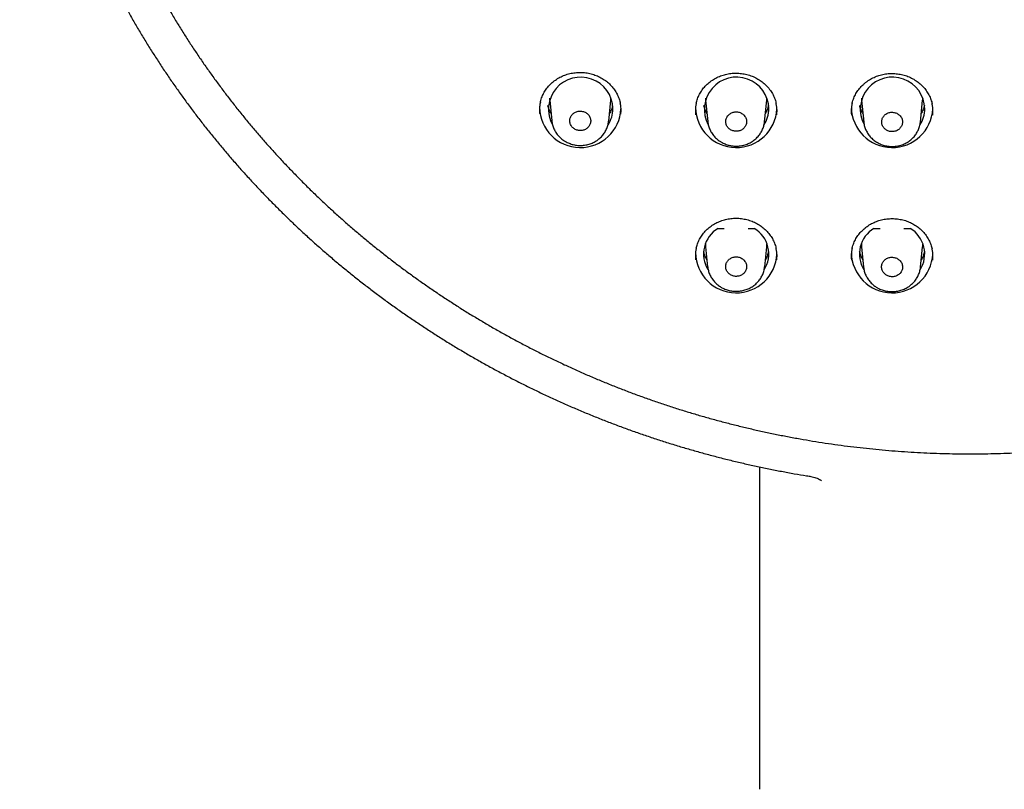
# Model space of a CAD drawing. Header units: millimetres. Extents: x 8 to 1128, y 12 to 2387.
# Tile 58 of 90: x 419 to 473, y 2204 to 2247. Entities that reach past the tile are written whole.
import ezdxf

# ---------------------------------------------------------------- set-up
doc = ezdxf.new("R2010")
doc.units = ezdxf.units.MM

msp = doc.modelspace()

# ---------------------------------------------------------------- linework, layer by layer
at = {"color": 7, "linetype": 'Continuous', "lineweight": 30}
for p, q in [((447.888, 2242.363), (448.005, 2241.228)), ((451.141, 2241.214), (451.259, 2242.363)), ((456.488, 2242.363), (456.609, 2241.185)), ((459.737, 2241.177), (459.859, 2242.363)), ((465.088, 2242.363), (465.211, 2241.162)), ((468.336, 2241.159), (468.459, 2242.363)), ((457.172, 2235.294), (457.518, 2235.294)), ((458.83, 2235.294), (459.175, 2235.294)), ((465.772, 2235.294), (466.118, 2235.294)), ((467.43, 2235.294), (467.775, 2235.294)), ((456.488, 2234.281), (456.601, 2233.184)), ((459.746, 2233.176), (459.859, 2234.281)), ((465.088, 2234.281), (465.203, 2233.161)), ((468.344, 2233.158), (468.459, 2234.281)), ((459.474, 2204.358), (459.474, 2222.14))]:
    msp.add_line(p, q, dxfattribs=at)
at = {"color": 7, "linetype": 'Continuous', "lineweight": 30, "flags": 128}
for points in [[(447.881, 2242.482), (447.886, 2242.387), (447.888, 2242.363)], [(451.259, 2242.363), (451.261, 2242.387), (451.266, 2242.482)], [(456.481, 2242.482), (456.486, 2242.387), (456.488, 2242.363)], [(459.859, 2242.363), (459.861, 2242.387), (459.866, 2242.482)], [(465.081, 2242.482), (465.086, 2242.387), (465.088, 2242.363)], [(468.459, 2242.363), (468.461, 2242.387), (468.466, 2242.482)], [(459.859, 2234.281), (459.861, 2234.306), (459.867, 2234.434)], [(468.459, 2234.281), (468.461, 2234.306), (468.467, 2234.434)]]:
    msp.add_lwpolyline(points, dxfattribs=at)
at = {"color": 7, "linetype": 'Continuous', "lineweight": 30}
for centre, radius, start, end in [((449.599, 2241.862), 1.778, 1.1353, 208.9518), ((458.199, 2241.861), 1.779, 1.1602, 208.3886), ((466.798, 2241.861), 1.779, 1.1745, 208.0624), ((449.576, 2242.004), 2.247, 180.7367, 357.2899), ((449.755, 2241.902), 1.623, 326.3069, 359.8487), ((458.175, 2242.004), 2.247, 180.8657, 357.2857), ((458.359, 2241.9), 1.618, 326.708, 359.8953), ((466.775, 2242.004), 2.247, 180.9669, 357.2824), ((466.959, 2241.9), 1.618, 326.8935, 359.8962), ((458.01, 2233.888), 1.637, 120.7799, 212.2675), ((458.337, 2233.888), 1.636, 327.3912, 59.22), ((466.61, 2233.888), 1.637, 120.7798, 211.973), ((466.937, 2233.888), 1.637, 327.6335, 59.2201), ((457.976, 2234.434), 1.496, 178.8434, 185.8578), ((466.576, 2234.434), 1.496, 178.8434, 185.8578), ((458.175, 2233.991), 2.247, 180.8284, 357.2869), ((466.775, 2233.991), 2.247, 180.9168, 357.284)]:
    msp.add_arc(centre, radius, start, end, dxfattribs=at)
for points, knots in [([(418.653, 2267.578), (418.654, 2267.562), (418.666, 2267.32), (418.699, 2266.854), (418.753, 2266.18), (418.818, 2265.506), (418.893, 2264.833), (418.977, 2264.162), (419.071, 2263.491), (419.175, 2262.822), (419.289, 2262.154), (419.412, 2261.487), (419.545, 2260.823), (419.688, 2260.16), (419.84, 2259.498), (420.002, 2258.839), (420.174, 2258.182), (420.355, 2257.528), (420.546, 2256.875), (420.746, 2256.226), (420.955, 2255.579), (421.174, 2254.934), (421.403, 2254.293), (421.64, 2253.654), (421.887, 2253.019), (422.143, 2252.387), (422.409, 2251.758), (422.683, 2251.133), (422.967, 2250.511), (423.26, 2249.893), (423.561, 2249.279), (423.872, 2248.669), (424.191, 2248.063), (424.52, 2247.461), (424.857, 2246.863), (425.202, 2246.27), (425.556, 2245.681), (425.919, 2245.097), (426.291, 2244.517), (426.67, 2243.943), (427.058, 2243.373), (427.455, 2242.808), (427.859, 2242.249), (428.272, 2241.695), (428.693, 2241.146), (429.121, 2240.603), (429.558, 2240.065), (430.002, 2239.533), (430.454, 2239.006), (430.914, 2238.486), (431.381, 2237.971), (431.856, 2237.463), (432.338, 2236.961), (432.827, 2236.465), (433.323, 2235.975), (433.827, 2235.492), (434.338, 2235.015), (434.855, 2234.545), (435.379, 2234.082), (435.91, 2233.625), (436.448, 2233.176), (436.992, 2232.733), (437.542, 2232.297), (438.099, 2231.869), (438.662, 2231.447), (439.231, 2231.033), (439.806, 2230.627), (440.387, 2230.228), (440.974, 2229.836), (441.566, 2229.452), (442.164, 2229.075), (442.768, 2228.707), (443.376, 2228.346), (443.99, 2227.993), (444.609, 2227.648), (445.233, 2227.311), (445.862, 2226.982), (446.495, 2226.661), (447.133, 2226.349), (447.776, 2226.044), (448.423, 2225.748), (449.074, 2225.46), (449.73, 2225.181), (450.389, 2224.91), (451.052, 2224.648), (451.719, 2224.394), (452.39, 2224.149), (453.064, 2223.913), (453.742, 2223.685), (454.423, 2223.466), (455.107, 2223.256), (455.794, 2223.055), (456.483, 2222.862), (457.176, 2222.679), (457.871, 2222.504), (458.569, 2222.338), (459.269, 2222.182), (459.971, 2222.034), (460.675, 2221.896), (461.369, 2221.769), (461.876, 2221.682), (462.148, 2221.638), (462.195, 2221.63)], [0, 0, 0, 0, 0.000722, 0.010899, 0.021076, 0.031253, 0.04143, 0.051607, 0.061784, 0.071961, 0.082138, 0.092315, 0.102492, 0.11267, 0.122847, 0.133024, 0.143202, 0.153379, 0.163557, 0.173735, 0.183912, 0.19409, 0.204268, 0.214446, 0.224624, 0.234803, 0.244981, 0.25516, 0.265338, 0.275517, 0.285696, 0.295875, 0.306054, 0.316233, 0.326412, 0.336592, 0.346771, 0.356951, 0.36713, 0.37731, 0.38749, 0.397671, 0.407851, 0.418031, 0.428212, 0.438393, 0.448573, 0.458754, 0.468935, 0.479116, 0.489298, 0.499479, 0.509661, 0.519842, 0.530024, 0.540206, 0.550388, 0.56057, 0.570753, 0.580935, 0.591117, 0.6013, 0.611483, 0.621666, 0.631849, 0.642032, 0.652215, 0.662398, 0.672581, 0.682765, 0.692948, 0.703132, 0.713316, 0.723499, 0.733683, 0.743867, 0.754051, 0.764235, 0.77442, 0.784604, 0.794788, 0.804973, 0.815157, 0.825342, 0.835526, 0.845711, 0.855896, 0.866081, 0.876265, 0.88645, 0.896635, 0.90682, 0.917005, 0.927191, 0.937376, 0.947561, 0.957746, 0.967931, 0.978117, 0.988302, 0.997951, 1, 1, 1, 1]), ([(421.131, 2263.495), (421.146, 2263.394), (421.195, 2263.074), (421.287, 2262.536), (421.407, 2261.883), (421.537, 2261.231), (421.677, 2260.581), (421.826, 2259.933), (421.985, 2259.287), (422.154, 2258.643), (422.332, 2258.002), (422.519, 2257.363), (422.716, 2256.726), (422.923, 2256.092), (423.139, 2255.461), (423.364, 2254.832), (423.599, 2254.207), (423.843, 2253.585), (424.096, 2252.966), (424.358, 2252.351), (424.63, 2251.739), (424.91, 2251.13), (425.2, 2250.526), (425.498, 2249.925), (425.806, 2249.328), (426.122, 2248.735), (426.447, 2248.147), (426.781, 2247.563), (427.123, 2246.983), (427.474, 2246.408), (427.833, 2245.837), (428.201, 2245.272), (428.578, 2244.711), (428.962, 2244.155), (429.355, 2243.604), (429.756, 2243.059), (430.165, 2242.518), (430.582, 2241.984), (431.007, 2241.454), (431.44, 2240.931), (431.881, 2240.413), (432.329, 2239.901), (432.785, 2239.395), (433.248, 2238.895), (433.719, 2238.401), (434.197, 2237.913), (434.682, 2237.432), (435.174, 2236.957), (435.673, 2236.488), (436.179, 2236.027), (436.692, 2235.571), (437.212, 2235.123), (437.739, 2234.682), (438.271, 2234.247), (438.811, 2233.82), (439.356, 2233.399), (439.908, 2232.986), (440.466, 2232.58), (441.03, 2232.182), (441.599, 2231.791), (442.175, 2231.407), (442.756, 2231.031), (443.343, 2230.663), (443.935, 2230.303), (444.532, 2229.95), (445.135, 2229.605), (445.742, 2229.268), (446.355, 2228.94), (446.972, 2228.619), (447.594, 2228.306), (448.221, 2228.002), (448.852, 2227.706), (449.488, 2227.418), (450.128, 2227.139), (450.771, 2226.868), (451.419, 2226.605), (452.071, 2226.351), (452.726, 2226.106), (453.385, 2225.869), (454.048, 2225.641), (454.713, 2225.421), (455.382, 2225.211), (456.054, 2225.009), (456.729, 2224.816), (457.407, 2224.632), (458.087, 2224.457), (458.77, 2224.291), (459.455, 2224.134), (460.143, 2223.986), (460.833, 2223.846), (461.525, 2223.716), (462.218, 2223.596), (462.913, 2223.484), (463.61, 2223.381), (464.309, 2223.288), (465.008, 2223.203), (465.709, 2223.128), (466.411, 2223.062), (467.114, 2223.006), (467.818, 2222.958), (468.522, 2222.92), (469.227, 2222.891), (469.932, 2222.872), (470.637, 2222.861), (471.343, 2222.86), (472.048, 2222.868), (472.753, 2222.886), (473.458, 2222.912), (474.163, 2222.948), (474.866, 2222.994), (475.569, 2223.048), (476.272, 2223.112), (476.973, 2223.185), (477.673, 2223.267), (478.371, 2223.358), (479.069, 2223.459), (479.764, 2223.568), (480.459, 2223.687), (481.151, 2223.815), (481.841, 2223.952), (482.529, 2224.098), (483.215, 2224.253), (483.898, 2224.417), (484.579, 2224.59), (485.258, 2224.772), (485.933, 2224.963), (486.606, 2225.162), (487.276, 2225.371), (487.942, 2225.588), (488.605, 2225.814), (489.265, 2226.049), (489.921, 2226.292), (490.574, 2226.544), (491.223, 2226.805), (491.868, 2227.074), (492.508, 2227.351), (493.145, 2227.637), (493.777, 2227.931), (494.405, 2228.233), (495.028, 2228.544), (495.647, 2228.863), (496.26, 2229.19), (496.869, 2229.525), (497.473, 2229.868), (498.072, 2230.219), (498.665, 2230.577), (499.253, 2230.944), (499.835, 2231.318), (500.412, 2231.699), (500.983, 2232.089), (501.549, 2232.485), (502.108, 2232.89), (502.661, 2233.301), (503.208, 2233.72), (503.749, 2234.145), (504.283, 2234.578), (504.811, 2235.018), (505.333, 2235.465), (505.847, 2235.918), (506.355, 2236.379), (506.856, 2236.846), (507.35, 2237.319), (507.837, 2237.799), (508.316, 2238.285), (508.789, 2238.778), (509.254, 2239.276), (509.711, 2239.781), (510.161, 2240.292), (510.604, 2240.808), (511.038, 2241.33), (511.465, 2241.858), (511.884, 2242.392), (512.295, 2242.931), (512.698, 2243.475), (513.093, 2244.024), (513.48, 2244.579), (513.858, 2245.139), (514.228, 2245.703), (514.589, 2246.273), (514.942, 2246.847), (515.287, 2247.426), (515.623, 2248.009), (515.95, 2248.596), (516.268, 2249.188), (516.577, 2249.784), (516.878, 2250.384), (517.17, 2250.987), (517.452, 2251.595), (517.726, 2252.206), (517.99, 2252.821), (518.246, 2253.439), (518.492, 2254.06), (518.729, 2254.685), (518.956, 2255.313), (519.174, 2255.943), (519.383, 2256.576), (519.582, 2257.213), (519.772, 2257.851), (519.953, 2258.492), (520.123, 2259.135), (520.285, 2259.781), (520.436, 2260.429), (520.578, 2261.078), (520.71, 2261.729), (520.833, 2262.382), (520.945, 2263.037), (521.019, 2263.491), (521.052, 2263.726), (521.055, 2263.743)], [0, 0, 0, 0, 0.002261, 0.007149, 0.012036, 0.016924, 0.021812, 0.026699, 0.031587, 0.036474, 0.041362, 0.04625, 0.051137, 0.056025, 0.060913, 0.065801, 0.070688, 0.075576, 0.080464, 0.085352, 0.09024, 0.095128, 0.100016, 0.104904, 0.109792, 0.11468, 0.119568, 0.124457, 0.129345, 0.134233, 0.139121, 0.14401, 0.148898, 0.153786, 0.158675, 0.163563, 0.168452, 0.17334, 0.178229, 0.183118, 0.188006, 0.192895, 0.197784, 0.202673, 0.207562, 0.21245, 0.217339, 0.222228, 0.227117, 0.232006, 0.236895, 0.241785, 0.246674, 0.251563, 0.256452, 0.261341, 0.266231, 0.27112, 0.276009, 0.280899, 0.285788, 0.290677, 0.295567, 0.300456, 0.305346, 0.310235, 0.315125, 0.320014, 0.324904, 0.329794, 0.334683, 0.339573, 0.344463, 0.349352, 0.354242, 0.359132, 0.364022, 0.368912, 0.373801, 0.378691, 0.383581, 0.388471, 0.393361, 0.398251, 0.403141, 0.408031, 0.41292, 0.41781, 0.4227, 0.42759, 0.43248, 0.43737, 0.44226, 0.44715, 0.45204, 0.45693, 0.46182, 0.466711, 0.471601, 0.476491, 0.481381, 0.486271, 0.491161, 0.496051, 0.500941, 0.505831, 0.510721, 0.515611, 0.520501, 0.525391, 0.530281, 0.535171, 0.540061, 0.544952, 0.549842, 0.554732, 0.559622, 0.564512, 0.569402, 0.574292, 0.579182, 0.584072, 0.588962, 0.593852, 0.598742, 0.603632, 0.608522, 0.613412, 0.618301, 0.623191, 0.628081, 0.632971, 0.637861, 0.642751, 0.647641, 0.65253, 0.65742, 0.66231, 0.6672, 0.672089, 0.676979, 0.681869, 0.686758, 0.691648, 0.696538, 0.701427, 0.706317, 0.711206, 0.716096, 0.720985, 0.725875, 0.730764, 0.735654, 0.740543, 0.745432, 0.750322, 0.755211, 0.7601, 0.764989, 0.769878, 0.774768, 0.779657, 0.784546, 0.789435, 0.794324, 0.799213, 0.804101, 0.80899, 0.813879, 0.818768, 0.823657, 0.828545, 0.833434, 0.838323, 0.843211, 0.8481, 0.852988, 0.857877, 0.862765, 0.867654, 0.872542, 0.87743, 0.882319, 0.887207, 0.892095, 0.896983, 0.901871, 0.906759, 0.911647, 0.916535, 0.921423, 0.926311, 0.931199, 0.936087, 0.940975, 0.945863, 0.950751, 0.955638, 0.960526, 0.965414, 0.970301, 0.975189, 0.980077, 0.984964, 0.989852, 0.99474, 0.999627, 1, 1, 1, 1]), ([(447.372, 2242.249), (447.38, 2242.286), (447.399, 2242.369), (447.439, 2242.493), (447.49, 2242.622), (447.549, 2242.746), (447.618, 2242.865), (447.695, 2242.979), (447.78, 2243.09), (447.874, 2243.196), (447.976, 2243.296), (448.085, 2243.391), (448.201, 2243.479), (448.323, 2243.559), (448.45, 2243.632), (448.582, 2243.697), (448.717, 2243.753), (448.856, 2243.8), (448.996, 2243.838), (449.139, 2243.867), (449.285, 2243.888), (449.432, 2243.9), (449.581, 2243.903), (449.73, 2243.897), (449.879, 2243.881), (450.027, 2243.857), (450.172, 2243.824), (450.314, 2243.783), (450.453, 2243.733), (450.587, 2243.675), (450.716, 2243.609), (450.84, 2243.535), (450.959, 2243.454), (451.072, 2243.365), (451.18, 2243.269), (451.281, 2243.166), (451.375, 2243.058), (451.461, 2242.944), (451.539, 2242.825), (451.607, 2242.702), (451.667, 2242.576), (451.717, 2242.447), (451.755, 2242.327), (451.772, 2242.249), (451.779, 2242.216)], [0, 0, 0, 0, 0.020111, 0.044505, 0.068683, 0.092595, 0.116262, 0.139921, 0.163852, 0.187961, 0.21221, 0.236555, 0.260946, 0.285322, 0.309627, 0.33382, 0.357867, 0.381745, 0.405416, 0.429046, 0.452848, 0.476781, 0.500827, 0.524956, 0.549135, 0.573322, 0.597473, 0.621555, 0.645541, 0.669414, 0.693124, 0.716797, 0.740639, 0.764632, 0.788751, 0.812964, 0.837236, 0.861528, 0.885795, 0.910006, 0.934139, 0.958181, 0.982024, 1, 1, 1, 1]), ([(455.97, 2242.202), (455.978, 2242.239), (455.996, 2242.321), (456.036, 2242.445), (456.087, 2242.574), (456.147, 2242.698), (456.215, 2242.818), (456.292, 2242.932), (456.377, 2243.043), (456.471, 2243.149), (456.573, 2243.25), (456.682, 2243.345), (456.798, 2243.433), (456.92, 2243.514), (457.047, 2243.588), (457.179, 2243.653), (457.314, 2243.709), (457.453, 2243.757), (457.593, 2243.796), (457.736, 2243.825), (457.882, 2243.847), (458.029, 2243.859), (458.178, 2243.862), (458.327, 2243.857), (458.476, 2243.842), (458.624, 2243.819), (458.77, 2243.786), (458.912, 2243.745), (459.051, 2243.696), (459.185, 2243.638), (459.314, 2243.573), (459.438, 2243.499), (459.557, 2243.418), (459.671, 2243.33), (459.779, 2243.235), (459.88, 2243.132), (459.974, 2243.024), (460.061, 2242.91), (460.138, 2242.792), (460.208, 2242.669), (460.268, 2242.543), (460.318, 2242.415), (460.356, 2242.293), (460.374, 2242.214), (460.381, 2242.18)], [0, 0, 0, 0, 0.019875, 0.044259, 0.068425, 0.092326, 0.115981, 0.139622, 0.163535, 0.187626, 0.211858, 0.236187, 0.260562, 0.284923, 0.309214, 0.333392, 0.357425, 0.38129, 0.404948, 0.42856, 0.452347, 0.476266, 0.500299, 0.524416, 0.548584, 0.572763, 0.596907, 0.620983, 0.644964, 0.668832, 0.69254, 0.716207, 0.740043, 0.76403, 0.788144, 0.812354, 0.836623, 0.860915, 0.885182, 0.909395, 0.933531, 0.957576, 0.981448, 1, 1, 1, 1]), ([(464.568, 2242.176), (464.577, 2242.212), (464.595, 2242.294), (464.635, 2242.418), (464.686, 2242.548), (464.745, 2242.672), (464.814, 2242.791), (464.89, 2242.906), (464.976, 2243.017), (465.07, 2243.124), (465.171, 2243.225), (465.281, 2243.32), (465.397, 2243.409), (465.519, 2243.49), (465.646, 2243.564), (465.777, 2243.63), (465.913, 2243.687), (466.051, 2243.735), (466.192, 2243.774), (466.335, 2243.804), (466.48, 2243.826), (466.628, 2243.838), (466.776, 2243.842), (466.926, 2243.837), (467.075, 2243.823), (467.223, 2243.8), (467.368, 2243.768), (467.511, 2243.728), (467.65, 2243.679), (467.784, 2243.621), (467.913, 2243.556), (468.037, 2243.483), (468.156, 2243.403), (468.27, 2243.315), (468.378, 2243.219), (468.48, 2243.118), (468.574, 2243.01), (468.66, 2242.896), (468.738, 2242.778), (468.807, 2242.656), (468.868, 2242.53), (468.918, 2242.401), (468.957, 2242.279), (468.974, 2242.2), (468.982, 2242.165)], [0, 0, 0, 0, 0.019746, 0.044124, 0.068284, 0.092178, 0.115824, 0.139454, 0.163357, 0.187437, 0.211658, 0.235976, 0.260342, 0.284694, 0.308977, 0.333147, 0.357171, 0.381027, 0.404679, 0.428282, 0.452061, 0.475975, 0.500002, 0.524115, 0.54828, 0.572457, 0.596601, 0.620676, 0.644658, 0.668527, 0.692238, 0.715907, 0.739745, 0.763735, 0.787852, 0.812065, 0.836339, 0.860635, 0.884908, 0.909128, 0.933271, 0.957324, 0.981205, 1, 1, 1, 1]), ([(447.372, 2242.253), (447.359, 2242.189), (447.33, 2242.047), (447.318, 2241.832), (447.332, 2241.683), (447.338, 2241.613)], [0, 0, 0, 0, 0.306892, 0.672363, 1, 1, 1, 1]), ([(447.962, 2241.64), (447.957, 2241.648), (447.93, 2241.693), (447.889, 2241.777), (447.84, 2241.892), (447.806, 2241.994), (447.791, 2242.057), (447.786, 2242.08)], [0, 0, 0, 0, 0.061194, 0.323591, 0.586505, 0.849916, 1, 1, 1, 1]), ([(451.362, 2242.083), (451.357, 2242.061), (451.343, 2241.999), (451.309, 2241.898), (451.261, 2241.782), (451.219, 2241.696), (451.191, 2241.65), (451.185, 2241.64)], [0, 0, 0, 0, 0.141972, 0.405007, 0.667697, 0.929975, 1, 1, 1, 1]), ([(451.812, 2241.594), (451.818, 2241.663), (451.83, 2241.81), (451.818, 2242.02), (451.79, 2242.158), (451.778, 2242.22)], [0, 0, 0, 0, 0.329494, 0.703517, 1, 1, 1, 1]), ([(455.969, 2242.206), (455.956, 2242.142), (455.928, 2242), (455.916, 2241.785), (455.929, 2241.636), (455.935, 2241.565)], [0, 0, 0, 0, 0.304916, 0.670361, 1, 1, 1, 1]), ([(456.562, 2241.64), (456.557, 2241.648), (456.53, 2241.693), (456.489, 2241.777), (456.44, 2241.892), (456.406, 2241.994), (456.391, 2242.057), (456.386, 2242.08)], [0, 0, 0, 0, 0.061194, 0.323591, 0.586505, 0.849916, 1, 1, 1, 1]), ([(459.962, 2242.083), (459.957, 2242.061), (459.943, 2241.999), (459.909, 2241.898), (459.861, 2241.782), (459.819, 2241.696), (459.791, 2241.65), (459.785, 2241.64)], [0, 0, 0, 0, 0.141972, 0.405006, 0.667696, 0.929974, 1, 1, 1, 1]), ([(460.413, 2241.557), (460.419, 2241.625), (460.432, 2241.772), (460.42, 2241.983), (460.392, 2242.122), (460.38, 2242.184)], [0, 0, 0, 0, 0.327053, 0.700792, 1, 1, 1, 1]), ([(464.568, 2242.18), (464.555, 2242.116), (464.527, 2241.974), (464.514, 2241.759), (464.528, 2241.61), (464.534, 2241.539)], [0, 0, 0, 0, 0.303064, 0.668496, 1, 1, 1, 1]), ([(465.162, 2241.64), (465.157, 2241.648), (465.13, 2241.693), (465.089, 2241.777), (465.04, 2241.892), (465.006, 2241.994), (464.991, 2242.057), (464.986, 2242.08)], [0, 0, 0, 0, 0.061193, 0.323591, 0.586504, 0.849916, 1, 1, 1, 1]), ([(468.562, 2242.083), (468.557, 2242.061), (468.543, 2241.999), (468.509, 2241.898), (468.461, 2241.782), (468.419, 2241.696), (468.391, 2241.65), (468.385, 2241.64)], [0, 0, 0, 0, 0.141972, 0.405006, 0.667696, 0.929974, 1, 1, 1, 1]), ([(469.014, 2241.541), (469.02, 2241.609), (469.033, 2241.756), (469.021, 2241.967), (468.993, 2242.106), (468.98, 2242.169)], [0, 0, 0, 0, 0.324684, 0.697959, 1, 1, 1, 1]), ([(450.022, 2241.564), (450.001, 2241.587), (449.958, 2241.632), (449.879, 2241.686), (449.792, 2241.728), (449.699, 2241.756), (449.602, 2241.768), (449.505, 2241.766), (449.409, 2241.748), (449.318, 2241.716), (449.234, 2241.669), (449.16, 2241.611), (449.098, 2241.541), (449.049, 2241.463), (449.015, 2241.377), (448.997, 2241.288), (448.995, 2241.197), (449.01, 2241.107), (449.041, 2241.02), (449.086, 2240.94), (449.146, 2240.867), (449.218, 2240.805), (449.3, 2240.755), (449.389, 2240.719), (449.484, 2240.697), (449.581, 2240.69), (449.679, 2240.698), (449.773, 2240.721), (449.861, 2240.759), (449.941, 2240.81), (450.012, 2240.874), (450.069, 2240.947), (450.113, 2241.028), (450.141, 2241.115), (450.153, 2241.205), (450.148, 2241.296), (450.127, 2241.385), (450.088, 2241.477), (450.046, 2241.533), (450.022, 2241.564)], [0, 0, 0, 0, 0.026447, 0.053661, 0.080109, 0.107323, 0.133771, 0.160986, 0.187443, 0.214666, 0.241134, 0.268369, 0.294847, 0.322092, 0.348573, 0.375822, 0.402299, 0.429544, 0.456011, 0.483247, 0.509703, 0.536926, 0.563375, 0.59059, 0.617037, 0.644251, 0.670705, 0.697925, 0.724389, 0.751621, 0.778096, 0.805338, 0.831819, 0.859067, 0.885546, 0.912793, 0.939264, 0.966503, 1, 1, 1, 1]), ([(458.62, 2241.524), (458.599, 2241.546), (458.556, 2241.591), (458.478, 2241.645), (458.391, 2241.687), (458.298, 2241.714), (458.201, 2241.726), (458.105, 2241.723), (458.009, 2241.705), (457.919, 2241.673), (457.835, 2241.626), (457.762, 2241.567), (457.699, 2241.498), (457.651, 2241.42), (457.617, 2241.334), (457.599, 2241.246), (457.597, 2241.155), (457.612, 2241.065), (457.643, 2240.979), (457.688, 2240.899), (457.748, 2240.827), (457.819, 2240.765), (457.901, 2240.716), (457.99, 2240.68), (458.085, 2240.658), (458.182, 2240.651), (458.279, 2240.66), (458.372, 2240.683), (458.461, 2240.721), (458.541, 2240.772), (458.611, 2240.836), (458.667, 2240.909), (458.711, 2240.99), (458.739, 2241.076), (458.751, 2241.167), (458.746, 2241.257), (458.725, 2241.346), (458.686, 2241.438), (458.644, 2241.493), (458.62, 2241.524)], [0, 0, 0, 0, 0.026452, 0.053671, 0.080124, 0.107343, 0.133794, 0.161011, 0.187465, 0.214685, 0.241146, 0.268375, 0.294845, 0.322082, 0.348558, 0.375802, 0.402279, 0.429524, 0.455995, 0.483235, 0.509699, 0.53693, 0.563385, 0.590607, 0.617058, 0.644276, 0.670728, 0.697947, 0.724405, 0.751631, 0.778098, 0.805333, 0.831808, 0.85905, 0.885527, 0.912772, 0.939246, 0.966488, 1, 1, 1, 1]), ([(467.219, 2241.505), (467.198, 2241.527), (467.155, 2241.572), (467.076, 2241.625), (466.99, 2241.666), (466.897, 2241.693), (466.801, 2241.705), (466.704, 2241.702), (466.608, 2241.683), (466.518, 2241.651), (466.435, 2241.604), (466.362, 2241.545), (466.3, 2241.475), (466.251, 2241.397), (466.218, 2241.312), (466.2, 2241.223), (466.199, 2241.132), (466.213, 2241.043), (466.244, 2240.957), (466.29, 2240.877), (466.349, 2240.806), (466.421, 2240.745), (466.503, 2240.695), (466.591, 2240.66), (466.686, 2240.638), (466.783, 2240.632), (466.88, 2240.641), (466.973, 2240.665), (467.061, 2240.703), (467.141, 2240.754), (467.21, 2240.818), (467.267, 2240.891), (467.31, 2240.972), (467.338, 2241.058), (467.35, 2241.149), (467.345, 2241.239), (467.324, 2241.327), (467.285, 2241.419), (467.243, 2241.474), (467.219, 2241.505)], [0, 0, 0, 0, 0.026458, 0.053682, 0.08014, 0.107365, 0.133819, 0.16104, 0.187493, 0.214712, 0.241168, 0.268391, 0.294855, 0.322085, 0.348556, 0.375794, 0.402269, 0.429512, 0.455986, 0.483229, 0.509698, 0.536935, 0.563397, 0.590626, 0.617081, 0.644303, 0.670756, 0.697975, 0.72443, 0.751651, 0.778112, 0.80534, 0.831809, 0.859045, 0.885519, 0.912761, 0.939236, 0.966479, 1, 1, 1, 1]), ([(448.006, 2241.225), (448.01, 2241.192), (448.018, 2241.121), (448.042, 2241.012), (448.076, 2240.9), (448.12, 2240.791), (448.173, 2240.684), (448.234, 2240.581), (448.305, 2240.482), (448.383, 2240.389), (448.47, 2240.301), (448.563, 2240.221), (448.649, 2240.157), (448.705, 2240.122), (448.726, 2240.109)], [0, 0, 0, 0, 0.072795, 0.159153, 0.244235, 0.330264, 0.417075, 0.504576, 0.592628, 0.681061, 0.769679, 0.858272, 0.946704, 1, 1, 1, 1]), ([(448.726, 2240.109), (448.747, 2240.096), (448.803, 2240.063), (448.898, 2240.016), (449.012, 2239.97), (449.13, 2239.932), (449.251, 2239.903), (449.375, 2239.883), (449.501, 2239.872), (449.627, 2239.87), (449.753, 2239.878), (449.877, 2239.896), (449.998, 2239.923), (450.116, 2239.959), (450.231, 2240.003), (450.342, 2240.057), (450.449, 2240.119), (450.552, 2240.189), (450.648, 2240.267), (450.738, 2240.352), (450.82, 2240.443), (450.892, 2240.539), (450.956, 2240.64), (451.011, 2240.744), (451.057, 2240.853), (451.094, 2240.966), (451.122, 2241.082), (451.137, 2241.166), (451.14, 2241.211), (451.14, 2241.216)], [0, 0, 0, 0, 0.023125, 0.061447, 0.099958, 0.138776, 0.177858, 0.217141, 0.256551, 0.295974, 0.33533, 0.374544, 0.41352, 0.451854, 0.490452, 0.529421, 0.56868, 0.608123, 0.647597, 0.686958, 0.726085, 0.764868, 0.802757, 0.840758, 0.879027, 0.917529, 0.956207, 0.994994, 1, 1, 1, 1]), ([(456.61, 2241.18), (456.615, 2241.143), (456.624, 2241.067), (456.65, 2240.955), (456.686, 2240.844), (456.73, 2240.735), (456.784, 2240.629), (456.847, 2240.527), (456.919, 2240.429), (456.998, 2240.336), (457.085, 2240.25), (457.179, 2240.171), (457.262, 2240.111), (457.315, 2240.078), (457.332, 2240.068)], [0, 0, 0, 0, 0.082258, 0.168455, 0.253526, 0.339623, 0.42649, 0.514033, 0.60211, 0.690551, 0.779151, 0.867712, 0.956103, 1, 1, 1, 1]), ([(457.332, 2240.068), (457.353, 2240.055), (457.409, 2240.023), (457.504, 2239.976), (457.618, 2239.93), (457.736, 2239.893), (457.857, 2239.864), (457.981, 2239.845), (458.107, 2239.835), (458.233, 2239.834), (458.359, 2239.842), (458.482, 2239.861), (458.603, 2239.888), (458.721, 2239.925), (458.835, 2239.97), (458.946, 2240.024), (459.053, 2240.087), (459.155, 2240.158), (459.251, 2240.236), (459.34, 2240.321), (459.421, 2240.413), (459.493, 2240.509), (459.556, 2240.61), (459.61, 2240.715), (459.656, 2240.824), (459.693, 2240.937), (459.719, 2241.053), (459.734, 2241.134), (459.736, 2241.177), (459.736, 2241.179)], [0, 0, 0, 0, 0.023202, 0.06161, 0.10021, 0.13912, 0.178294, 0.217671, 0.257174, 0.296691, 0.33614, 0.375447, 0.414512, 0.452932, 0.491632, 0.530705, 0.570069, 0.609616, 0.649193, 0.688655, 0.727883, 0.766757, 0.804739, 0.842853, 0.881235, 0.919847, 0.958634, 0.997526, 1, 1, 1, 1]), ([(465.212, 2241.157), (465.212, 2241.156), (465.215, 2241.116), (465.229, 2241.037), (465.255, 2240.923), (465.292, 2240.812), (465.337, 2240.704), (465.392, 2240.598), (465.455, 2240.496), (465.527, 2240.399), (465.607, 2240.308), (465.695, 2240.222), (465.79, 2240.144), (465.871, 2240.086), (465.922, 2240.055), (465.937, 2240.045)], [0, 0, 0, 0, 0.0023513, 0.0893367, 0.1752299, 0.2600945, 0.3460074, 0.4326815, 0.5200205, 0.6078823, 0.6960969, 0.7844598, 0.8727761, 0.9609185, 1, 1, 1, 1]), ([(465.937, 2240.045), (465.958, 2240.033), (466.015, 2240), (466.11, 2239.955), (466.224, 2239.909), (466.342, 2239.873), (466.463, 2239.845), (466.587, 2239.826), (466.713, 2239.816), (466.839, 2239.816), (466.964, 2239.825), (467.088, 2239.844), (467.208, 2239.872), (467.326, 2239.909), (467.44, 2239.955), (467.55, 2240.01), (467.657, 2240.073), (467.759, 2240.144), (467.854, 2240.223), (467.943, 2240.309), (468.024, 2240.401), (468.095, 2240.497), (468.158, 2240.598), (468.211, 2240.704), (468.256, 2240.813), (468.292, 2240.926), (468.32, 2241.042), (468.33, 2241.12), (468.335, 2241.159)], [0, 0, 0, 0, 0.0232852, 0.0618007, 0.1005101, 0.1395304, 0.1788172, 0.2183078, 0.2579255, 0.297557, 0.3371196, 0.3765409, 0.4157188, 0.4542492, 0.4930692, 0.5322637, 0.5717498, 0.6114206, 0.6511211, 0.6907071, 0.730057, 0.7690492, 0.8071475, 0.8453896, 0.8838997, 0.9226395, 0.9615525, 1, 1, 1, 1]), ([(455.97, 2234.203), (455.978, 2234.239), (455.997, 2234.321), (456.037, 2234.445), (456.087, 2234.573), (456.147, 2234.697), (456.215, 2234.816), (456.292, 2234.931), (456.377, 2235.041), (456.471, 2235.147), (456.572, 2235.248), (456.682, 2235.342), (456.797, 2235.43), (456.919, 2235.511), (457.047, 2235.585), (457.178, 2235.649), (457.313, 2235.706), (457.452, 2235.753), (457.592, 2235.792), (457.735, 2235.822), (457.88, 2235.843), (458.028, 2235.855), (458.177, 2235.859), (458.326, 2235.854), (458.475, 2235.839), (458.622, 2235.816), (458.768, 2235.784), (458.911, 2235.743), (459.049, 2235.693), (459.183, 2235.636), (459.313, 2235.571), (459.437, 2235.498), (459.556, 2235.417), (459.669, 2235.329), (459.777, 2235.234), (459.879, 2235.132), (459.973, 2235.024), (460.059, 2234.911), (460.137, 2234.793), (460.206, 2234.671), (460.266, 2234.545), (460.317, 2234.417), (460.355, 2234.295), (460.373, 2234.216), (460.381, 2234.18)], [0, 0, 0, 0, 0.01978, 0.044164, 0.06833, 0.092229, 0.115883, 0.139522, 0.163432, 0.187518, 0.211744, 0.236064, 0.260431, 0.284781, 0.309061, 0.333226, 0.357245, 0.381096, 0.40474, 0.428337, 0.452108, 0.476013, 0.50003, 0.524132, 0.548285, 0.572448, 0.596575, 0.620634, 0.644597, 0.668447, 0.692138, 0.715789, 0.73961, 0.763583, 0.787684, 0.811881, 0.836139, 0.860421, 0.884679, 0.908883, 0.933012, 0.95705, 0.980917, 1, 1, 1, 1]), ([(464.569, 2234.176), (464.577, 2234.213), (464.595, 2234.294), (464.635, 2234.418), (464.686, 2234.547), (464.745, 2234.671), (464.813, 2234.79), (464.89, 2234.904), (464.975, 2235.015), (465.069, 2235.121), (465.171, 2235.222), (465.28, 2235.317), (465.396, 2235.406), (465.517, 2235.487), (465.645, 2235.561), (465.776, 2235.626), (465.911, 2235.683), (466.05, 2235.731), (466.19, 2235.77), (466.333, 2235.8), (466.478, 2235.822), (466.626, 2235.835), (466.775, 2235.839), (466.924, 2235.834), (467.073, 2235.82), (467.221, 2235.797), (467.366, 2235.765), (467.509, 2235.725), (467.648, 2235.676), (467.782, 2235.619), (467.911, 2235.554), (468.035, 2235.482), (468.154, 2235.402), (468.268, 2235.314), (468.376, 2235.219), (468.478, 2235.118), (468.572, 2235.01), (468.659, 2234.897), (468.737, 2234.779), (468.806, 2234.657), (468.866, 2234.532), (468.917, 2234.404), (468.956, 2234.281), (468.974, 2234.201), (468.982, 2234.165)], [0, 0, 0, 0, 0.019588, 0.043965, 0.068124, 0.092014, 0.115658, 0.139284, 0.163181, 0.187255, 0.211469, 0.235779, 0.260134, 0.284475, 0.308744, 0.3329, 0.35691, 0.380751, 0.404385, 0.427973, 0.451736, 0.475634, 0.499645, 0.523742, 0.547892, 0.572052, 0.596179, 0.620238, 0.644202, 0.668053, 0.691747, 0.7154, 0.739224, 0.7632, 0.787304, 0.811505, 0.835768, 0.860054, 0.884319, 0.90853, 0.932667, 0.956713, 0.980589, 1, 1, 1, 1]), ([(455.97, 2234.207), (455.957, 2234.143), (455.929, 2234.002), (455.917, 2233.788), (455.93, 2233.64), (455.936, 2233.57)], [0, 0, 0, 0, 0.3044685, 0.6706531, 1, 1, 1, 1]), ([(456.561, 2233.568), (456.549, 2233.589), (456.515, 2233.647), (456.47, 2233.745), (456.426, 2233.862), (456.397, 2233.959), (456.385, 2234.018), (456.382, 2234.035)], [0, 0, 0, 0, 0.146036, 0.394119, 0.642687, 0.891713, 1, 1, 1, 1]), ([(459.967, 2234.042), (459.966, 2234.032), (459.956, 2233.98), (459.93, 2233.889), (459.888, 2233.771), (459.84, 2233.663), (459.803, 2233.597), (459.786, 2233.567)], [0, 0, 0, 0, 0.064391, 0.310233, 0.555799, 0.801015, 1, 1, 1, 1]), ([(460.413, 2233.561), (460.419, 2233.63), (460.431, 2233.776), (460.42, 2233.985), (460.392, 2234.123), (460.379, 2234.184)], [0, 0, 0, 0, 0.327883, 0.702983, 1, 1, 1, 1]), ([(464.569, 2234.181), (464.556, 2234.117), (464.527, 2233.976), (464.515, 2233.762), (464.528, 2233.613), (464.535, 2233.543)], [0, 0, 0, 0, 0.303207, 0.669318, 1, 1, 1, 1]), ([(465.161, 2233.568), (465.149, 2233.589), (465.115, 2233.647), (465.07, 2233.745), (465.026, 2233.862), (464.997, 2233.959), (464.985, 2234.018), (464.982, 2234.035)], [0, 0, 0, 0, 0.146036, 0.394119, 0.642687, 0.891713, 1, 1, 1, 1]), ([(468.567, 2234.042), (468.566, 2234.032), (468.556, 2233.98), (468.53, 2233.889), (468.488, 2233.771), (468.44, 2233.663), (468.403, 2233.597), (468.386, 2233.567)], [0, 0, 0, 0, 0.064391, 0.310232, 0.555799, 0.801015, 1, 1, 1, 1]), ([(469.013, 2233.546), (469.019, 2233.614), (469.032, 2233.76), (469.02, 2233.969), (468.992, 2234.108), (468.98, 2234.169)], [0, 0, 0, 0, 0.326146, 0.700842, 1, 1, 1, 1]), ([(458.623, 2233.526), (458.602, 2233.548), (458.558, 2233.593), (458.479, 2233.647), (458.392, 2233.689), (458.298, 2233.716), (458.201, 2233.728), (458.103, 2233.725), (458.007, 2233.707), (457.916, 2233.674), (457.832, 2233.627), (457.758, 2233.568), (457.696, 2233.498), (457.647, 2233.42), (457.613, 2233.334), (457.595, 2233.245), (457.593, 2233.153), (457.608, 2233.064), (457.639, 2232.977), (457.685, 2232.897), (457.746, 2232.824), (457.817, 2232.763), (457.9, 2232.713), (457.99, 2232.677), (458.085, 2232.655), (458.183, 2232.648), (458.28, 2232.657), (458.374, 2232.681), (458.464, 2232.719), (458.544, 2232.77), (458.614, 2232.834), (458.671, 2232.907), (458.715, 2232.989), (458.743, 2233.076), (458.755, 2233.167), (458.75, 2233.257), (458.729, 2233.347), (458.69, 2233.439), (458.647, 2233.495), (458.623, 2233.526)], [0, 0, 0, 0, 0.026447, 0.053662, 0.080109, 0.107324, 0.133767, 0.160977, 0.187423, 0.214636, 0.241093, 0.268316, 0.294786, 0.322024, 0.348505, 0.375754, 0.402239, 0.429491, 0.45597, 0.483217, 0.509684, 0.536918, 0.563371, 0.590592, 0.617036, 0.644247, 0.670691, 0.697902, 0.724355, 0.751574, 0.77804, 0.805273, 0.831752, 0.858998, 0.885482, 0.912735, 0.939216, 0.966466, 1, 1, 1, 1]), ([(467.222, 2233.507), (467.2, 2233.529), (467.157, 2233.574), (467.078, 2233.627), (466.99, 2233.669), (466.897, 2233.695), (466.8, 2233.707), (466.702, 2233.704), (466.606, 2233.685), (466.516, 2233.652), (466.432, 2233.605), (466.358, 2233.546), (466.296, 2233.475), (466.247, 2233.397), (466.213, 2233.311), (466.196, 2233.222), (466.194, 2233.131), (466.209, 2233.041), (466.241, 2232.955), (466.287, 2232.875), (466.347, 2232.803), (466.419, 2232.741), (466.502, 2232.692), (466.591, 2232.656), (466.687, 2232.635), (466.784, 2232.629), (466.882, 2232.638), (466.975, 2232.662), (467.064, 2232.701), (467.144, 2232.753), (467.214, 2232.817), (467.271, 2232.89), (467.315, 2232.972), (467.342, 2233.058), (467.354, 2233.149), (467.349, 2233.24), (467.328, 2233.329), (467.288, 2233.42), (467.245, 2233.476), (467.222, 2233.507)], [0, 0, 0, 0, 0.026455, 0.053676, 0.080131, 0.107353, 0.133801, 0.161016, 0.187461, 0.214673, 0.241123, 0.26834, 0.294802, 0.322031, 0.348505, 0.375747, 0.402229, 0.429479, 0.45596, 0.48321, 0.509684, 0.536926, 0.563387, 0.590616, 0.617066, 0.644284, 0.670729, 0.69794, 0.724389, 0.751603, 0.778061, 0.805286, 0.831757, 0.858995, 0.885475, 0.912723, 0.939205, 0.966456, 1, 1, 1, 1]), ([(456.602, 2233.183), (456.605, 2233.152), (456.613, 2233.081), (456.637, 2232.974), (456.67, 2232.862), (456.714, 2232.753), (456.766, 2232.646), (456.827, 2232.543), (456.897, 2232.444), (456.975, 2232.351), (457.061, 2232.263), (457.154, 2232.182), (457.243, 2232.116), (457.302, 2232.079), (457.327, 2232.063)], [0, 0, 0, 0, 0.069019, 0.155067, 0.239752, 0.325286, 0.411601, 0.498611, 0.586183, 0.67415, 0.762324, 0.850488, 0.938506, 1, 1, 1, 1]), ([(457.327, 2232.063), (457.348, 2232.051), (457.404, 2232.018), (457.499, 2231.972), (457.613, 2231.926), (457.732, 2231.888), (457.853, 2231.86), (457.978, 2231.84), (458.103, 2231.829), (458.23, 2231.828), (458.356, 2231.837), (458.48, 2231.854), (458.601, 2231.882), (458.719, 2231.918), (458.834, 2231.963), (458.945, 2232.017), (459.053, 2232.079), (459.156, 2232.15), (459.252, 2232.228), (459.342, 2232.313), (459.423, 2232.404), (459.496, 2232.5), (459.56, 2232.601), (459.615, 2232.705), (459.661, 2232.815), (459.699, 2232.927), (459.726, 2233.044), (459.741, 2233.127), (459.744, 2233.172), (459.744, 2233.178)], [0, 0, 0, 0, 0.0231072, 0.0614083, 0.0999017, 0.1387038, 0.1777706, 0.21704, 0.2564361, 0.295847, 0.3351905, 0.3743942, 0.4133632, 0.4516929, 0.4902811, 0.5292425, 0.5684956, 0.6079353, 0.6474099, 0.6867745, 0.7259075, 0.7646994, 0.8025876, 0.8405813, 0.8788409, 0.9173299, 0.9559935, 0.9947632, 1, 1, 1, 1]), ([(465.204, 2233.159), (465.208, 2233.125), (465.216, 2233.052), (465.241, 2232.943), (465.276, 2232.831), (465.32, 2232.722), (465.373, 2232.616), (465.435, 2232.513), (465.505, 2232.415), (465.584, 2232.322), (465.67, 2232.235), (465.764, 2232.155), (465.851, 2232.091), (465.909, 2232.055), (465.931, 2232.041)], [0, 0, 0, 0, 0.075076, 0.160927, 0.245468, 0.330913, 0.417131, 0.504034, 0.591489, 0.679329, 0.767363, 0.855381, 0.943249, 1, 1, 1, 1]), ([(465.931, 2232.041), (465.953, 2232.029), (466.009, 2231.997), (466.104, 2231.95), (466.218, 2231.905), (466.337, 2231.868), (466.458, 2231.84), (466.582, 2231.821), (466.708, 2231.811), (466.835, 2231.81), (466.96, 2231.819), (467.084, 2231.837), (467.206, 2231.865), (467.323, 2231.902), (467.438, 2231.948), (467.549, 2232.002), (467.656, 2232.065), (467.759, 2232.136), (467.855, 2232.214), (467.944, 2232.3), (468.025, 2232.391), (468.098, 2232.488), (468.161, 2232.588), (468.215, 2232.693), (468.261, 2232.803), (468.298, 2232.916), (468.325, 2233.032), (468.34, 2233.114), (468.343, 2233.157), (468.343, 2233.161)], [0, 0, 0, 0, 0.023161, 0.061521, 0.100075, 0.138939, 0.178068, 0.217401, 0.256861, 0.296336, 0.335743, 0.37501, 0.414041, 0.452431, 0.491089, 0.530121, 0.569446, 0.608958, 0.648505, 0.687942, 0.727147, 0.766006, 0.803961, 0.842034, 0.880372, 0.918938, 0.957678, 0.996521, 1, 1, 1, 1]), ([(462.196, 2221.631), (462.207, 2221.629), (462.265, 2221.621), (462.368, 2221.597), (462.505, 2221.56), (462.641, 2221.512), (462.768, 2221.46), (462.848, 2221.419), (462.885, 2221.4)], [0, 0, 0, 0, 0.047807, 0.238073, 0.43151, 0.627918, 0.827378, 1, 1, 1, 1])]:
    msp.add_open_spline(points, degree=3, knots=knots, dxfattribs=at)

doc.saveas('drawing.dxf')
